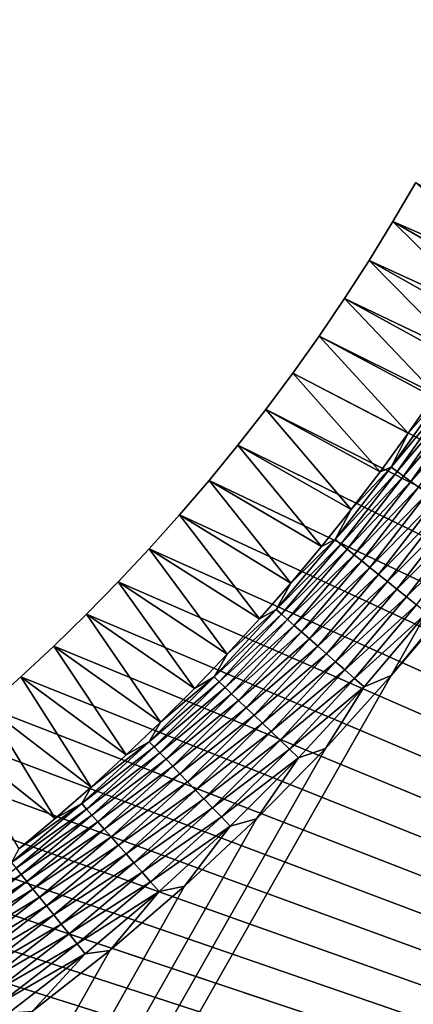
# Model space of a CAD drawing. Extents: x -260 to 260, y -882 to 882.
# Tile 208 of 234: x 107 to 117, y 642 to 668. Entities that reach past the tile are written whole.
import ezdxf

# ---------------------------------------------------------------- set-up
doc = ezdxf.new("R2010")
doc.units = 0
doc.header["$LTSCALE"] = 21.359881
for name, color, linetype in [('1', 7, 'CONTINUOUS'), ('2', 7, 'CONTINUOUS'), ('48', 7, 'CONTINUOUS'), ('63', 7, 'CONTINUOUS')]:
    doc.layers.add(name, color=color, linetype=linetype)

msp = doc.modelspace()

# ---------------------------------------------------------------- linework, layer by layer
at = {"layer": '1', "color": 7, "linetype": 'CONTINUOUS'}
for points in [[(253.525, 812.5), (-253.525, 0), (253.525, 0), (253.525, 812.5)], [(-253.525, 0), (253.525, 812.5), (116.582, 650.819), (-253.525, 0)], [(116.582, 650.819), (253.525, 812.5), (118.226, 652.816), (116.582, 650.819)], [(114.854, 648.894), (-253.525, 0), (116.582, 650.819), (114.854, 648.894)], [(113.045, 647.046), (-253.525, 0), (114.854, 648.894), (113.045, 647.046)], [(111.157, 645.277), (-253.525, 0), (113.045, 647.046), (111.157, 645.277)], [(109.196, 643.59), (-253.525, 0), (111.157, 645.277), (109.196, 643.59)], [(107.164, 641.99), (-253.525, 0), (109.196, 643.59), (107.164, 641.99)]]:
    msp.add_3dface(points, dxfattribs=at)
at = {"layer": '2', "color": 7, "linetype": 'CONTINUOUS'}
for points in [[(111.799, 724.066, -9), (260.487, 812.5, -9), (209.518, 608.103, -9), (111.799, 724.066, -9)], [(112.553, 723.142, -9), (111.799, 724.066, -9), (209.518, 608.103, -9), (112.553, 723.142, -9)], [(113.286, 722.201, -9), (112.553, 723.142, -9), (209.518, 608.103, -9), (113.286, 722.201, -9)], [(113.997, 721.245, -9), (113.286, 722.201, -9), (209.518, 608.103, -9), (113.997, 721.245, -9)], [(114.687, 720.272, -9), (113.997, 721.245, -9), (209.518, 608.103, -9), (114.687, 720.272, -9)], [(115.356, 719.284, -9), (114.687, 720.272, -9), (209.518, 608.103, -9), (115.356, 719.284, -9)], [(116.001, 718.281, -9), (115.356, 719.284, -9), (209.518, 608.103, -9), (116.001, 718.281, -9)], [(116.625, 717.264, -9), (116.001, 718.281, -9), (209.518, 608.103, -9), (116.625, 717.264, -9)], [(117.225, 716.234, -9), (116.625, 717.264, -9), (209.518, 608.103, -9), (117.225, 716.234, -9)], [(116.625, 662.745, -9), (117.225, 663.776, -9), (206.48, 610.689, -9), (116.625, 662.745, -9)], [(116.001, 661.728, -9), (116.625, 662.745, -9), (205.782, 611.083, -9), (116.001, 661.728, -9)], [(206.48, 610.689, -9), (205.782, 611.083, -9), (116.625, 662.745, -9), (206.48, 610.689, -9)], [(115.356, 660.726, -9), (116.001, 661.728, -9), (205.782, 611.083, -9), (115.356, 660.726, -9)], [(114.688, 659.738, -9), (115.356, 660.726, -9), (205.782, 611.083, -9), (114.688, 659.738, -9)], [(113.997, 658.765, -9), (114.688, 659.738, -9), (205.782, 611.083, -9), (113.997, 658.765, -9)], [(113.286, 657.809, -9), (113.997, 658.765, -9), (205.782, 611.083, -9), (113.286, 657.809, -9)], [(112.553, 656.868, -9), (113.286, 657.809, -9), (205.782, 611.083, -9), (112.553, 656.868, -9)], [(111.799, 655.944, -9), (112.553, 656.868, -9), (205.06, 611.43, -9), (111.799, 655.944, -9)], [(205.06, 611.43, -9), (112.553, 656.868, -9), (205.782, 611.083, -9), (205.06, 611.43, -9)], [(111.024, 655.037, -9), (111.799, 655.944, -9), (205.06, 611.43, -9), (111.024, 655.037, -9)], [(110.229, 654.148, -9), (111.024, 655.037, -9), (205.06, 611.43, -9), (110.229, 654.148, -9)], [(109.415, 653.277, -9), (110.229, 654.148, -9), (205.06, 611.43, -9), (109.415, 653.277, -9)], [(108.581, 652.424, -9), (109.415, 653.277, -9), (205.06, 611.43, -9), (108.581, 652.424, -9)], [(107.728, 651.59, -9), (108.581, 652.424, -9), (205.06, 611.43, -9), (107.728, 651.59, -9)], [(106.857, 650.776, -9), (107.728, 651.59, -9), (204.317, 611.731, -9), (106.857, 650.776, -9)], [(204.317, 611.731, -9), (107.728, 651.59, -9), (205.06, 611.43, -9), (204.317, 611.731, -9)], [(105.968, 649.981, -9), (106.857, 650.776, -9), (204.317, 611.731, -9), (105.968, 649.981, -9)], [(105.061, 649.206, -9), (105.968, 649.981, -9), (204.317, 611.731, -9), (105.061, 649.206, -9)], [(104.137, 648.452, -9), (105.061, 649.206, -9), (204.317, 611.731, -9), (104.137, 648.452, -9)], [(103.196, 647.719, -9), (104.137, 648.452, -9), (204.317, 611.731, -9), (103.196, 647.719, -9)], [(102.239, 647.007, -9), (103.196, 647.719, -9), (204.317, 611.731, -9), (102.239, 647.007, -9)], [(101.267, 646.317, -9), (102.239, 647.007, -9), (204.317, 611.731, -9), (101.267, 646.317, -9)], [(100.279, 645.649, -9), (101.267, 646.317, -9), (203.557, 611.983, -9), (100.279, 645.649, -9)], [(203.557, 611.983, -9), (101.267, 646.317, -9), (204.317, 611.731, -9), (203.557, 611.983, -9)], [(99.276, 645.003, -9), (100.279, 645.649, -9), (203.557, 611.983, -9), (99.276, 645.003, -9)], [(98.259, 644.38, -9), (99.276, 645.003, -9), (203.557, 611.983, -9), (98.259, 644.38, -9)], [(97.229, 643.78, -9), (98.259, 644.38, -9), (203.557, 611.983, -9), (97.229, 643.78, -9)], [(96.185, 643.203, -9), (97.229, 643.78, -9), (203.557, 611.983, -9), (96.185, 643.203, -9)], [(95.129, 642.65, -9), (96.185, 643.203, -9), (203.557, 611.983, -9), (95.129, 642.65, -9)], [(94.06, 642.121, -9), (95.129, 642.65, -9), (203.557, 611.983, -9), (94.06, 642.121, -9)]]:
    msp.add_3dface(points, dxfattribs=at)
at = {"layer": '48', "color": 7, "linetype": 'CONTINUOUS'}
for points in [[(117.225, 663.776, -9), (116.625, 662.745, -9), (119.747, 661.379, -2.215), (117.225, 663.776, -9)], [(116.625, 662.745, -9), (116.001, 661.728, -9), (119.102, 660.308, -2.215), (116.625, 662.745, -9)], [(119.747, 661.379, -2.215), (116.625, 662.745, -9), (119.102, 660.308, -2.215), (119.747, 661.379, -2.215)], [(116.001, 661.728, -9), (115.356, 660.726, -9), (118.433, 659.251, -2.215), (116.001, 661.728, -9)], [(119.102, 660.308, -2.215), (116.001, 661.728, -9), (118.433, 659.251, -2.215), (119.102, 660.308, -2.215)], [(115.356, 660.726, -9), (114.688, 659.738, -9), (117.741, 658.209, -2.215), (115.356, 660.726, -9)], [(118.433, 659.251, -2.215), (115.356, 660.726, -9), (117.741, 658.209, -2.215), (118.433, 659.251, -2.215)], [(114.688, 659.738, -9), (113.997, 658.765, -9), (117.026, 657.183, -2.215), (114.688, 659.738, -9)], [(117.741, 658.209, -2.215), (114.688, 659.738, -9), (117.026, 657.183, -2.215), (117.741, 658.209, -2.215)], [(113.997, 658.765, -9), (113.286, 657.809, -9), (116.289, 656.173, -2.215), (113.997, 658.765, -9)], [(117.026, 657.183, -2.215), (113.997, 658.765, -9), (116.289, 656.173, -2.215), (117.026, 657.183, -2.215)], [(113.286, 657.809, -9), (112.553, 656.868, -9), (115.53, 655.179, -2.215), (113.286, 657.809, -9)], [(116.289, 656.173, -2.215), (113.286, 657.809, -9), (115.53, 655.179, -2.215), (116.289, 656.173, -2.215)], [(112.553, 656.868, -9), (111.799, 655.944, -9), (114.748, 654.203, -2.215), (112.553, 656.868, -9)], [(115.53, 655.179, -2.215), (112.553, 656.868, -9), (114.748, 654.203, -2.215), (115.53, 655.179, -2.215)], [(111.799, 655.944, -9), (111.024, 655.037, -9), (113.946, 653.244, -2.215), (111.799, 655.944, -9)], [(114.748, 654.203, -2.215), (111.799, 655.944, -9), (113.946, 653.244, -2.215), (114.748, 654.203, -2.215)], [(111.024, 655.037, -9), (110.229, 654.148, -9), (113.122, 652.303, -2.215), (111.024, 655.037, -9)], [(113.946, 653.244, -2.215), (111.024, 655.037, -9), (113.122, 652.303, -2.215), (113.946, 653.244, -2.215)], [(110.229, 654.148, -9), (109.415, 653.277, -9), (112.277, 651.38, -2.215), (110.229, 654.148, -9)], [(113.122, 652.303, -2.215), (110.229, 654.148, -9), (112.277, 651.38, -2.215), (113.122, 652.303, -2.215)], [(109.415, 653.277, -9), (108.581, 652.424, -9), (111.413, 650.476, -2.215), (109.415, 653.277, -9)], [(112.277, 651.38, -2.215), (109.415, 653.277, -9), (111.413, 650.476, -2.215), (112.277, 651.38, -2.215)], [(108.581, 652.424, -9), (107.728, 651.59, -9), (110.529, 649.592, -2.215), (108.581, 652.424, -9)], [(111.413, 650.476, -2.215), (108.581, 652.424, -9), (110.529, 649.592, -2.215), (111.413, 650.476, -2.215)], [(107.728, 651.59, -9), (106.857, 650.776, -9), (109.625, 648.728, -2.215), (107.728, 651.59, -9)], [(110.529, 649.592, -2.215), (107.728, 651.59, -9), (109.625, 648.728, -2.215), (110.529, 649.592, -2.215)], [(106.857, 650.776, -9), (105.968, 649.981, -9), (108.702, 647.883, -2.215), (106.857, 650.776, -9)], [(109.625, 648.728, -2.215), (106.857, 650.776, -9), (108.702, 647.883, -2.215), (109.625, 648.728, -2.215)], [(105.968, 649.981, -9), (105.061, 649.206, -9), (107.761, 647.059, -2.215), (105.968, 649.981, -9)], [(108.702, 647.883, -2.215), (105.968, 649.981, -9), (107.761, 647.059, -2.215), (108.702, 647.883, -2.215)], [(107.761, 647.059, -2.215), (105.061, 649.206, -9), (106.802, 646.257, -2.215), (107.761, 647.059, -2.215)]]:
    msp.add_3dface(points, dxfattribs=at)
at = {"layer": '63', "color": 7, "linetype": 'CONTINUOUS'}
for points in [[(117.026, 657.183, -2.215), (116.581, 656.293, -1.92), (117.971, 658.258, -1.92), (117.026, 657.183, -2.215)], [(116.581, 656.293, -1.92), (118.128, 658.152, -1.636), (117.971, 658.258, -1.92), (116.581, 656.293, -1.92)], [(117.741, 658.209, -2.215), (117.026, 657.183, -2.215), (117.971, 658.258, -1.92), (117.741, 658.209, -2.215)], [(116.734, 656.18, -1.636), (118.128, 658.152, -1.636), (116.581, 656.293, -1.92), (116.734, 656.18, -1.636)], [(116.734, 656.18, -1.636), (118.305, 658.032, -1.37), (118.128, 658.152, -1.636), (116.734, 656.18, -1.636)], [(116.905, 656.054, -1.37), (118.305, 658.032, -1.37), (116.734, 656.18, -1.636), (116.905, 656.054, -1.37)], [(116.905, 656.054, -1.37), (118.5, 657.901, -1.123), (118.305, 658.032, -1.37), (116.905, 656.054, -1.37)], [(117.094, 655.914, -1.123), (118.5, 657.901, -1.123), (116.905, 656.054, -1.37), (117.094, 655.914, -1.123)], [(117.094, 655.914, -1.123), (118.711, 657.758, -0.896), (118.5, 657.901, -1.123), (117.094, 655.914, -1.123)], [(117.3, 655.762, -0.896), (118.711, 657.758, -0.896), (117.094, 655.914, -1.123), (117.3, 655.762, -0.896)], [(117.026, 657.183, -2.215), (116.289, 656.173, -2.215), (116.581, 656.293, -1.92), (117.026, 657.183, -2.215)], [(115.53, 655.179, -2.215), (115.11, 654.389, -1.92), (116.581, 656.293, -1.92), (115.53, 655.179, -2.215)], [(115.11, 654.389, -1.92), (116.734, 656.18, -1.636), (116.581, 656.293, -1.92), (115.11, 654.389, -1.92)], [(115.257, 654.27, -1.636), (116.734, 656.18, -1.636), (115.11, 654.389, -1.92), (115.257, 654.27, -1.636)], [(115.257, 654.27, -1.636), (116.905, 656.054, -1.37), (116.734, 656.18, -1.636), (115.257, 654.27, -1.636)], [(116.289, 656.173, -2.215), (115.53, 655.179, -2.215), (116.581, 656.293, -1.92), (116.289, 656.173, -2.215)], [(115.423, 654.136, -1.37), (116.905, 656.054, -1.37), (115.257, 654.27, -1.636), (115.423, 654.136, -1.37)], [(115.423, 654.136, -1.37), (117.094, 655.914, -1.123), (116.905, 656.054, -1.37), (115.423, 654.136, -1.37)], [(115.606, 653.988, -1.123), (117.094, 655.914, -1.123), (115.423, 654.136, -1.37), (115.606, 653.988, -1.123)], [(115.606, 653.988, -1.123), (117.3, 655.762, -0.896), (117.094, 655.914, -1.123), (115.606, 653.988, -1.123)], [(115.805, 653.828, -0.896), (117.3, 655.762, -0.896), (115.606, 653.988, -1.123), (115.805, 653.828, -0.896)], [(115.805, 653.828, -0.896), (117.52, 655.599, -0.693), (117.3, 655.762, -0.896), (115.805, 653.828, -0.896)], [(116.018, 653.656, -0.693), (117.52, 655.599, -0.693), (115.805, 653.828, -0.896), (116.018, 653.656, -0.693)], [(116.018, 653.656, -0.693), (117.753, 655.427, -0.513), (117.52, 655.599, -0.693), (116.018, 653.656, -0.693)], [(116.243, 653.474, -0.513), (117.753, 655.427, -0.513), (116.018, 653.656, -0.693), (116.243, 653.474, -0.513)], [(116.243, 653.474, -0.513), (117.998, 655.246, -0.358), (117.753, 655.427, -0.513), (116.243, 653.474, -0.513)], [(115.53, 655.179, -2.215), (114.748, 654.203, -2.215), (115.11, 654.389, -1.92), (115.53, 655.179, -2.215)], [(116.48, 653.282, -0.358), (117.998, 655.246, -0.358), (116.243, 653.474, -0.513), (116.48, 653.282, -0.358)], [(116.48, 653.282, -0.358), (118.252, 655.057, -0.231), (117.998, 655.246, -0.358), (116.48, 653.282, -0.358)], [(116.726, 653.084, -0.231), (118.252, 655.057, -0.231), (116.48, 653.282, -0.358), (116.726, 653.084, -0.231)], [(116.726, 653.084, -0.231), (118.514, 654.864, -0.13), (118.252, 655.057, -0.231), (116.726, 653.084, -0.231)], [(116.98, 652.879, -0.13), (118.514, 654.864, -0.13), (116.726, 653.084, -0.231), (116.98, 652.879, -0.13)], [(116.98, 652.879, -0.13), (118.783, 654.665, -0.058), (118.514, 654.864, -0.13), (116.98, 652.879, -0.13)], [(117.24, 652.669, -0.058), (118.783, 654.665, -0.058), (116.98, 652.879, -0.13), (117.24, 652.669, -0.058)], [(113.946, 653.244, -2.215), (113.558, 652.549, -1.92), (115.11, 654.389, -1.92), (113.946, 653.244, -2.215)], [(113.558, 652.549, -1.92), (115.257, 654.27, -1.636), (115.11, 654.389, -1.92), (113.558, 652.549, -1.92)], [(114.748, 654.203, -2.215), (113.946, 653.244, -2.215), (115.11, 654.389, -1.92), (114.748, 654.203, -2.215)], [(113.701, 652.424, -1.636), (115.257, 654.27, -1.636), (113.558, 652.549, -1.92), (113.701, 652.424, -1.636)], [(113.701, 652.424, -1.636), (115.423, 654.136, -1.37), (115.257, 654.27, -1.636), (113.701, 652.424, -1.636)], [(113.861, 652.283, -1.37), (115.423, 654.136, -1.37), (113.701, 652.424, -1.636), (113.861, 652.283, -1.37)], [(113.861, 652.283, -1.37), (115.606, 653.988, -1.123), (115.423, 654.136, -1.37), (113.861, 652.283, -1.37)], [(114.037, 652.127, -1.123), (115.606, 653.988, -1.123), (113.861, 652.283, -1.37), (114.037, 652.127, -1.123)], [(114.037, 652.127, -1.123), (115.805, 653.828, -0.896), (115.606, 653.988, -1.123), (114.037, 652.127, -1.123)], [(114.229, 651.959, -0.896), (115.805, 653.828, -0.896), (114.037, 652.127, -1.123), (114.229, 651.959, -0.896)], [(114.229, 651.959, -0.896), (116.018, 653.656, -0.693), (115.805, 653.828, -0.896), (114.229, 651.959, -0.896)], [(114.434, 651.778, -0.693), (116.018, 653.656, -0.693), (114.229, 651.959, -0.896), (114.434, 651.778, -0.693)], [(114.434, 651.778, -0.693), (116.243, 653.474, -0.513), (116.018, 653.656, -0.693), (114.434, 651.778, -0.693)], [(114.652, 651.586, -0.513), (116.243, 653.474, -0.513), (114.434, 651.778, -0.693), (114.652, 651.586, -0.513)], [(114.652, 651.586, -0.513), (116.48, 653.282, -0.358), (116.243, 653.474, -0.513), (114.652, 651.586, -0.513)], [(114.881, 651.385, -0.358), (116.48, 653.282, -0.358), (114.652, 651.586, -0.513), (114.881, 651.385, -0.358)], [(114.881, 651.385, -0.358), (116.726, 653.084, -0.231), (116.48, 653.282, -0.358), (114.881, 651.385, -0.358)], [(113.946, 653.244, -2.215), (113.122, 652.303, -2.215), (113.558, 652.549, -1.92), (113.946, 653.244, -2.215)], [(115.118, 651.176, -0.231), (116.726, 653.084, -0.231), (114.881, 651.385, -0.358), (115.118, 651.176, -0.231)], [(115.118, 651.176, -0.231), (116.98, 652.879, -0.13), (116.726, 653.084, -0.231), (115.118, 651.176, -0.231)], [(115.363, 650.961, -0.13), (116.98, 652.879, -0.13), (115.118, 651.176, -0.231), (115.363, 650.961, -0.13)], [(115.363, 650.961, -0.13), (117.24, 652.669, -0.058), (116.98, 652.879, -0.13), (115.363, 650.961, -0.13)], [(116.582, 650.819), (118.226, 652.816), (117.503, 652.456, -0.015), (116.582, 650.819)], [(112.277, 651.38, -2.215), (111.93, 650.777, -1.92), (113.558, 652.549, -1.92), (112.277, 651.38, -2.215)], [(111.93, 650.777, -1.92), (113.701, 652.424, -1.636), (113.558, 652.549, -1.92), (111.93, 650.777, -1.92)], [(113.122, 652.303, -2.215), (112.277, 651.38, -2.215), (113.558, 652.549, -1.92), (113.122, 652.303, -2.215)], [(115.613, 650.74, -0.058), (117.24, 652.669, -0.058), (115.363, 650.961, -0.13), (115.613, 650.74, -0.058)], [(115.613, 650.74, -0.058), (117.503, 652.456, -0.015), (117.24, 652.669, -0.058), (115.613, 650.74, -0.058)], [(112.067, 650.645, -1.636), (113.701, 652.424, -1.636), (111.93, 650.777, -1.92), (112.067, 650.645, -1.636)], [(112.067, 650.645, -1.636), (113.861, 652.283, -1.37), (113.701, 652.424, -1.636), (112.067, 650.645, -1.636)], [(112.221, 650.498, -1.37), (113.861, 652.283, -1.37), (112.067, 650.645, -1.636), (112.221, 650.498, -1.37)], [(112.221, 650.498, -1.37), (114.037, 652.127, -1.123), (113.861, 652.283, -1.37), (112.221, 650.498, -1.37)], [(115.867, 650.517, -0.015), (117.503, 652.456, -0.015), (115.613, 650.74, -0.058), (115.867, 650.517, -0.015)], [(115.867, 650.517, -0.015), (116.582, 650.819), (117.503, 652.456, -0.015), (115.867, 650.517, -0.015)], [(112.391, 650.335, -1.123), (114.037, 652.127, -1.123), (112.221, 650.498, -1.37), (112.391, 650.335, -1.123)], [(112.391, 650.335, -1.123), (114.229, 651.959, -0.896), (114.037, 652.127, -1.123), (112.391, 650.335, -1.123)], [(112.575, 650.158, -0.896), (114.229, 651.959, -0.896), (112.391, 650.335, -1.123), (112.575, 650.158, -0.896)], [(112.575, 650.158, -0.896), (114.434, 651.778, -0.693), (114.229, 651.959, -0.896), (112.575, 650.158, -0.896)], [(112.773, 649.969, -0.693), (114.434, 651.778, -0.693), (112.575, 650.158, -0.896), (112.773, 649.969, -0.693)], [(112.773, 649.969, -0.693), (114.652, 651.586, -0.513), (114.434, 651.778, -0.693), (112.773, 649.969, -0.693)], [(112.982, 649.768, -0.513), (114.652, 651.586, -0.513), (112.773, 649.969, -0.693), (112.982, 649.768, -0.513)], [(112.982, 649.768, -0.513), (114.881, 651.385, -0.358), (114.652, 651.586, -0.513), (112.982, 649.768, -0.513)], [(112.277, 651.38, -2.215), (111.413, 650.476, -2.215), (111.93, 650.777, -1.92), (112.277, 651.38, -2.215)], [(113.202, 649.558, -0.358), (114.881, 651.385, -0.358), (112.982, 649.768, -0.513), (113.202, 649.558, -0.358)], [(113.202, 649.558, -0.358), (115.118, 651.176, -0.231), (114.881, 651.385, -0.358), (113.202, 649.558, -0.358)], [(113.43, 649.339, -0.231), (115.118, 651.176, -0.231), (113.202, 649.558, -0.358), (113.43, 649.339, -0.231)], [(113.43, 649.339, -0.231), (115.363, 650.961, -0.13), (115.118, 651.176, -0.231), (113.43, 649.339, -0.231)], [(113.666, 649.113, -0.13), (115.363, 650.961, -0.13), (113.43, 649.339, -0.231), (113.666, 649.113, -0.13)], [(113.666, 649.113, -0.13), (115.613, 650.74, -0.058), (115.363, 650.961, -0.13), (113.666, 649.113, -0.13)], [(110.529, 649.592, -2.215), (110.228, 649.075, -1.92), (111.93, 650.777, -1.92), (110.529, 649.592, -2.215)], [(110.228, 649.075, -1.92), (112.067, 650.645, -1.636), (111.93, 650.777, -1.92), (110.228, 649.075, -1.92)], [(111.413, 650.476, -2.215), (110.529, 649.592, -2.215), (111.93, 650.777, -1.92), (111.413, 650.476, -2.215)], [(113.907, 648.882, -0.058), (115.613, 650.74, -0.058), (113.666, 649.113, -0.13), (113.907, 648.882, -0.058)], [(113.907, 648.882, -0.058), (115.867, 650.517, -0.015), (115.613, 650.74, -0.058), (113.907, 648.882, -0.058)], [(114.854, 648.894), (116.582, 650.819), (115.867, 650.517, -0.015), (114.854, 648.894)], [(110.36, 648.938, -1.636), (112.067, 650.645, -1.636), (110.228, 649.075, -1.92), (110.36, 648.938, -1.636)], [(110.36, 648.938, -1.636), (112.221, 650.498, -1.37), (112.067, 650.645, -1.636), (110.36, 648.938, -1.636)], [(110.507, 648.784, -1.37), (112.221, 650.498, -1.37), (110.36, 648.938, -1.636), (110.507, 648.784, -1.37)], [(110.507, 648.784, -1.37), (112.391, 650.335, -1.123), (112.221, 650.498, -1.37), (110.507, 648.784, -1.37)], [(114.151, 648.648, -0.015), (115.867, 650.517, -0.015), (113.907, 648.882, -0.058), (114.151, 648.648, -0.015)], [(114.151, 648.648, -0.015), (114.854, 648.894), (115.867, 650.517, -0.015), (114.151, 648.648, -0.015)], [(110.67, 648.614, -1.123), (112.391, 650.335, -1.123), (110.507, 648.784, -1.37), (110.67, 648.614, -1.123)], [(110.67, 648.614, -1.123), (112.575, 650.158, -0.896), (112.391, 650.335, -1.123), (110.67, 648.614, -1.123)], [(110.847, 648.43, -0.896), (112.575, 650.158, -0.896), (110.67, 648.614, -1.123), (110.847, 648.43, -0.896)], [(110.847, 648.43, -0.896), (112.773, 649.969, -0.693), (112.575, 650.158, -0.896), (110.847, 648.43, -0.896)], [(111.036, 648.232, -0.693), (112.773, 649.969, -0.693), (110.847, 648.43, -0.896), (111.036, 648.232, -0.693)], [(111.036, 648.232, -0.693), (112.982, 649.768, -0.513), (112.773, 649.969, -0.693), (111.036, 648.232, -0.693)], [(111.237, 648.023, -0.513), (112.982, 649.768, -0.513), (111.036, 648.232, -0.693), (111.237, 648.023, -0.513)], [(111.237, 648.023, -0.513), (113.202, 649.558, -0.358), (112.982, 649.768, -0.513), (111.237, 648.023, -0.513)], [(110.529, 649.592, -2.215), (109.625, 648.728, -2.215), (110.228, 649.075, -1.92), (110.529, 649.592, -2.215)], [(111.447, 647.803, -0.358), (113.202, 649.558, -0.358), (111.237, 648.023, -0.513), (111.447, 647.803, -0.358)], [(111.447, 647.803, -0.358), (113.43, 649.339, -0.231), (113.202, 649.558, -0.358), (111.447, 647.803, -0.358)], [(111.666, 647.575, -0.231), (113.43, 649.339, -0.231), (111.447, 647.803, -0.358), (111.666, 647.575, -0.231)], [(111.666, 647.575, -0.231), (113.666, 649.113, -0.13), (113.43, 649.339, -0.231), (111.666, 647.575, -0.231)], [(108.702, 647.883, -2.215), (108.456, 647.447, -1.92), (110.228, 649.075, -1.92), (108.702, 647.883, -2.215)], [(108.456, 647.447, -1.92), (110.36, 648.938, -1.636), (110.228, 649.075, -1.92), (108.456, 647.447, -1.92)], [(108.581, 647.304, -1.636), (110.36, 648.938, -1.636), (108.456, 647.447, -1.92), (108.581, 647.304, -1.636)], [(108.581, 647.304, -1.636), (110.507, 648.784, -1.37), (110.36, 648.938, -1.636), (108.581, 647.304, -1.636)], [(109.625, 648.728, -2.215), (108.702, 647.883, -2.215), (110.228, 649.075, -1.92), (109.625, 648.728, -2.215)], [(111.892, 647.339, -0.13), (113.666, 649.113, -0.13), (111.666, 647.575, -0.231), (111.892, 647.339, -0.13)], [(111.892, 647.339, -0.13), (113.907, 648.882, -0.058), (113.666, 649.113, -0.13), (111.892, 647.339, -0.13)], [(112.123, 647.098, -0.058), (113.907, 648.882, -0.058), (111.892, 647.339, -0.13), (112.123, 647.098, -0.058)], [(112.123, 647.098, -0.058), (114.151, 648.648, -0.015), (113.907, 648.882, -0.058), (112.123, 647.098, -0.058)], [(113.045, 647.046), (114.854, 648.894), (114.151, 648.648, -0.015), (113.045, 647.046)], [(108.722, 647.144, -1.37), (110.507, 648.784, -1.37), (108.581, 647.304, -1.636), (108.722, 647.144, -1.37)], [(108.722, 647.144, -1.37), (110.67, 648.614, -1.123), (110.507, 648.784, -1.37), (108.722, 647.144, -1.37)], [(112.357, 646.854, -0.015), (114.151, 648.648, -0.015), (112.123, 647.098, -0.058), (112.357, 646.854, -0.015)], [(112.357, 646.854, -0.015), (113.045, 647.046), (114.151, 648.648, -0.015), (112.357, 646.854, -0.015)], [(108.878, 646.968, -1.123), (110.67, 648.614, -1.123), (108.722, 647.144, -1.37), (108.878, 646.968, -1.123)], [(108.878, 646.968, -1.123), (110.847, 648.43, -0.896), (110.67, 648.614, -1.123), (108.878, 646.968, -1.123)], [(109.046, 646.776, -0.896), (110.847, 648.43, -0.896), (108.878, 646.968, -1.123), (109.046, 646.776, -0.896)], [(109.046, 646.776, -0.896), (111.036, 648.232, -0.693), (110.847, 648.43, -0.896), (109.046, 646.776, -0.896)], [(109.227, 646.571, -0.693), (111.036, 648.232, -0.693), (109.046, 646.776, -0.896), (109.227, 646.571, -0.693)], [(109.227, 646.571, -0.693), (111.237, 648.023, -0.513), (111.036, 648.232, -0.693), (109.227, 646.571, -0.693)], [(108.702, 647.883, -2.215), (107.761, 647.059, -2.215), (108.456, 647.447, -1.92), (108.702, 647.883, -2.215)], [(109.419, 646.353, -0.513), (111.237, 648.023, -0.513), (109.227, 646.571, -0.693), (109.419, 646.353, -0.513)], [(109.419, 646.353, -0.513), (111.447, 647.803, -0.358), (111.237, 648.023, -0.513), (109.419, 646.353, -0.513)], [(109.62, 646.124, -0.358), (111.447, 647.803, -0.358), (109.419, 646.353, -0.513), (109.62, 646.124, -0.358)], [(109.62, 646.124, -0.358), (111.666, 647.575, -0.231), (111.447, 647.803, -0.358), (109.62, 646.124, -0.358)], [(106.802, 646.257, -2.215), (106.616, 645.895, -1.92), (108.456, 647.447, -1.92), (106.802, 646.257, -2.215)], [(106.616, 645.895, -1.92), (108.581, 647.304, -1.636), (108.456, 647.447, -1.92), (106.616, 645.895, -1.92)], [(107.761, 647.059, -2.215), (106.802, 646.257, -2.215), (108.456, 647.447, -1.92), (107.761, 647.059, -2.215)], [(109.829, 645.887, -0.231), (111.666, 647.575, -0.231), (109.62, 646.124, -0.358), (109.829, 645.887, -0.231)], [(109.829, 645.887, -0.231), (111.892, 647.339, -0.13), (111.666, 647.575, -0.231), (109.829, 645.887, -0.231)], [(110.044, 645.642, -0.13), (111.892, 647.339, -0.13), (109.829, 645.887, -0.231), (110.044, 645.642, -0.13)], [(110.044, 645.642, -0.13), (112.123, 647.098, -0.058), (111.892, 647.339, -0.13), (110.044, 645.642, -0.13)], [(106.735, 645.748, -1.636), (108.581, 647.304, -1.636), (106.616, 645.895, -1.92), (106.735, 645.748, -1.636)], [(106.735, 645.748, -1.636), (108.722, 647.144, -1.37), (108.581, 647.304, -1.636), (106.735, 645.748, -1.636)], [(106.869, 645.582, -1.37), (108.722, 647.144, -1.37), (106.735, 645.748, -1.636), (106.869, 645.582, -1.37)], [(106.869, 645.582, -1.37), (108.878, 646.968, -1.123), (108.722, 647.144, -1.37), (106.869, 645.582, -1.37)], [(110.265, 645.392, -0.058), (112.123, 647.098, -0.058), (110.044, 645.642, -0.13), (110.265, 645.392, -0.058)], [(110.265, 645.392, -0.058), (112.357, 646.854, -0.015), (112.123, 647.098, -0.058), (110.265, 645.392, -0.058)], [(107.017, 645.399, -1.123), (108.878, 646.968, -1.123), (106.869, 645.582, -1.37), (107.017, 645.399, -1.123)], [(107.017, 645.399, -1.123), (109.046, 646.776, -0.896), (108.878, 646.968, -1.123), (107.017, 645.399, -1.123)], [(110.488, 645.138, -0.015), (112.357, 646.854, -0.015), (110.265, 645.392, -0.058), (110.488, 645.138, -0.015)], [(110.488, 645.138, -0.015), (111.157, 645.277), (112.357, 646.854, -0.015), (110.488, 645.138, -0.015)], [(111.157, 645.277), (113.045, 647.046), (112.357, 646.854, -0.015), (111.157, 645.277)], [(107.177, 645.2, -0.896), (109.046, 646.776, -0.896), (107.017, 645.399, -1.123), (107.177, 645.2, -0.896)], [(107.177, 645.2, -0.896), (109.227, 646.571, -0.693), (109.046, 646.776, -0.896), (107.177, 645.2, -0.896)], [(107.349, 644.987, -0.693), (109.227, 646.571, -0.693), (107.177, 645.2, -0.896), (107.349, 644.987, -0.693)], [(107.349, 644.987, -0.693), (109.419, 646.353, -0.513), (109.227, 646.571, -0.693), (107.349, 644.987, -0.693)], [(107.531, 644.762, -0.513), (109.419, 646.353, -0.513), (107.349, 644.987, -0.693), (107.531, 644.762, -0.513)], [(107.531, 644.762, -0.513), (109.62, 646.124, -0.358), (109.419, 646.353, -0.513), (107.531, 644.762, -0.513)], [(107.723, 644.525, -0.358), (109.62, 646.124, -0.358), (107.531, 644.762, -0.513), (107.723, 644.525, -0.358)], [(107.723, 644.525, -0.358), (109.829, 645.887, -0.231), (109.62, 646.124, -0.358), (107.723, 644.525, -0.358)], [(107.921, 644.279, -0.231), (109.829, 645.887, -0.231), (107.723, 644.525, -0.358), (107.921, 644.279, -0.231)], [(107.921, 644.279, -0.231), (110.044, 645.642, -0.13), (109.829, 645.887, -0.231), (107.921, 644.279, -0.231)], [(104.825, 644.271, -1.636), (106.869, 645.582, -1.37), (106.735, 645.748, -1.636), (104.825, 644.271, -1.636)], [(104.951, 644.1, -1.37), (106.869, 645.582, -1.37), (104.825, 644.271, -1.636), (104.951, 644.1, -1.37)], [(104.951, 644.1, -1.37), (107.017, 645.399, -1.123), (106.869, 645.582, -1.37), (104.951, 644.1, -1.37)], [(108.126, 644.025, -0.13), (110.044, 645.642, -0.13), (107.921, 644.279, -0.231), (108.126, 644.025, -0.13)], [(108.126, 644.025, -0.13), (110.265, 645.392, -0.058), (110.044, 645.642, -0.13), (108.126, 644.025, -0.13)], [(105.091, 643.911, -1.123), (107.017, 645.399, -1.123), (104.951, 644.1, -1.37), (105.091, 643.911, -1.123)], [(105.091, 643.911, -1.123), (107.177, 645.2, -0.896), (107.017, 645.399, -1.123), (105.091, 643.911, -1.123)], [(108.336, 643.765, -0.058), (110.265, 645.392, -0.058), (108.126, 644.025, -0.13), (108.336, 643.765, -0.058)], [(108.336, 643.765, -0.058), (110.488, 645.138, -0.015), (110.265, 645.392, -0.058), (108.336, 643.765, -0.058)], [(109.196, 643.59), (111.157, 645.277), (110.488, 645.138, -0.015), (109.196, 643.59)], [(105.243, 643.705, -0.896), (107.177, 645.2, -0.896), (105.091, 643.911, -1.123), (105.243, 643.705, -0.896)], [(105.243, 643.705, -0.896), (107.349, 644.987, -0.693), (107.177, 645.2, -0.896), (105.243, 643.705, -0.896)], [(108.549, 643.502, -0.015), (110.488, 645.138, -0.015), (108.336, 643.765, -0.058), (108.549, 643.502, -0.015)], [(108.549, 643.502, -0.015), (109.196, 643.59), (110.488, 645.138, -0.015), (108.549, 643.502, -0.015)], [(105.406, 643.485, -0.693), (107.349, 644.987, -0.693), (105.243, 643.705, -0.896), (105.406, 643.485, -0.693)], [(105.406, 643.485, -0.693), (107.531, 644.762, -0.513), (107.349, 644.987, -0.693), (105.406, 643.485, -0.693)], [(105.578, 643.252, -0.513), (107.531, 644.762, -0.513), (105.406, 643.485, -0.693), (105.578, 643.252, -0.513)], [(105.578, 643.252, -0.513), (107.723, 644.525, -0.358), (107.531, 644.762, -0.513), (105.578, 643.252, -0.513)], [(105.759, 643.007, -0.358), (107.723, 644.525, -0.358), (105.578, 643.252, -0.513), (105.759, 643.007, -0.358)], [(105.759, 643.007, -0.358), (107.921, 644.279, -0.231), (107.723, 644.525, -0.358), (105.759, 643.007, -0.358)], [(105.948, 642.753, -0.231), (107.921, 644.279, -0.231), (105.759, 643.007, -0.358), (105.948, 642.753, -0.231)], [(105.948, 642.753, -0.231), (108.126, 644.025, -0.13), (107.921, 644.279, -0.231), (105.948, 642.753, -0.231)], [(106.141, 642.491, -0.13), (108.126, 644.025, -0.13), (105.948, 642.753, -0.231), (106.141, 642.491, -0.13)], [(106.141, 642.491, -0.13), (108.336, 643.765, -0.058), (108.126, 644.025, -0.13), (106.141, 642.491, -0.13)], [(106.34, 642.222, -0.058), (108.336, 643.765, -0.058), (106.141, 642.491, -0.13), (106.34, 642.222, -0.058)], [(106.34, 642.222, -0.058), (108.549, 643.502, -0.015), (108.336, 643.765, -0.058), (106.34, 642.222, -0.058)], [(106.541, 641.95, -0.015), (108.549, 643.502, -0.015), (106.34, 642.222, -0.058), (106.541, 641.95, -0.015)], [(106.541, 641.95, -0.015), (107.164, 641.99), (108.549, 643.502, -0.015), (106.541, 641.95, -0.015)], [(107.164, 641.99), (109.196, 643.59), (108.549, 643.502, -0.015), (107.164, 641.99)]]:
    msp.add_3dface(points, dxfattribs=at)

doc.saveas('drawing.dxf')
